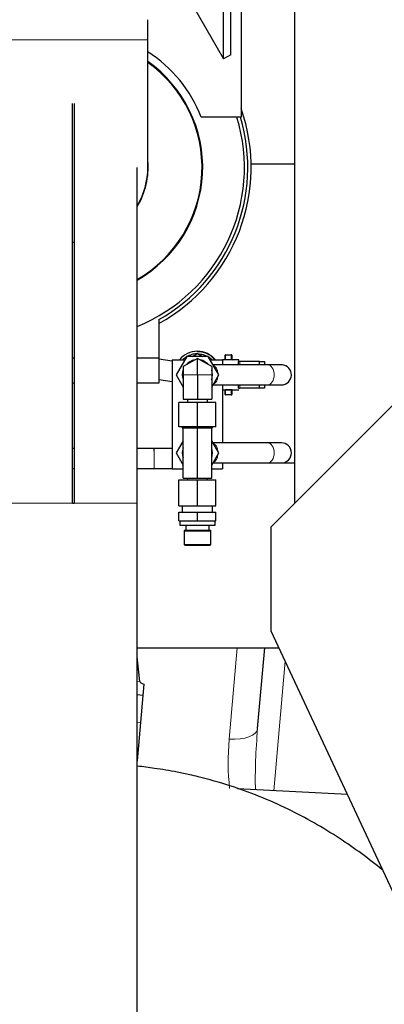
# Model space of a CAD drawing. Header units: inches. Extents: x 0 to 17820, y -10 to 12600.
# Tile 251 of 256: x 8566 to 8784, y 5329 to 5916. Entities that reach past the tile are written whole.
import ezdxf

# ---------------------------------------------------------------- set-up
doc = ezdxf.new("R2010")
doc.units = ezdxf.units.IN
doc.layers.add('1', color=7, linetype='Continuous', true_color=0xffffff)

msp = doc.modelspace()

# ---------------------------------------------------------------- linework, layer by layer
at = {"layer": '1', "color": 2, "linetype": 'Continuous', "lineweight": 25}
for p, q in [((8687.942, 5892.342), (8687.942, 6210.284)), ((8692.183, 5894.79), (8692.183, 6212.733)), ((8698.337, 5982.733), (8698.337, 5857.733)), ((8646.834, 5963.544), (8687.942, 5892.342)), ((8730.175, 5929.164), (8730.175, 5627.551)), ((8642.787, 5903.733), (8642.787, 5915.733)), ((8642.787, 5827.733), (8642.787, 5903.733)), ((8692.183, 5894.79), (8687.942, 5892.342)), ((8597.837, 5627.733), (8597.837, 5865.779)), ((8598.837, 5865.779), (8598.837, 5627.733)), ((8698.337, 5857.733), (8674.653, 5857.733)), ((8716.357, 5613.741), (8950.611, 5847.995)), ((8730.175, 5829.664), (8704.317, 5829.664)), ((8636.387, 5627.733), (8636.387, 5827.733)), ((8649.337, 5737.096), (8649.337, 5714.233)), ((8598.836, 5714.233), (8597.839, 5714.233)), ((8649.337, 5714.233), (8636.387, 5714.233)), ((8657.336, 5712.431), (8649.336, 5713.571)), ((8649.337, 5714.233), (8649.337, 5699.233)), ((8657.337, 5713.233), (8664.832, 5713.233)), ((8657.337, 5713.233), (8657.337, 5648.233)), ((8665.987, 5715.233), (8659.636, 5704.233)), ((8672.337, 5714.048), (8663.837, 5709.14)), ((8678.688, 5715.233), (8665.987, 5715.233)), ((8669.39, 5715.233), (8671.979, 5716.727)), ((8680.837, 5709.14), (8672.337, 5714.048)), ((8672.337, 5704.233), (8672.337, 5714.048)), ((8672.696, 5716.727), (8675.285, 5715.233)), ((8685.039, 5704.233), (8678.688, 5715.233)), ((8679.843, 5713.233), (8687.337, 5713.233)), ((8688.537, 5713.233), (8687.337, 5713.233)), ((8687.337, 5713.233), (8687.337, 5710.232)), ((8688.837, 5713.455), (8688.837, 5715.933)), ((8689.137, 5716.233), (8692.537, 5716.233)), ((8692.837, 5715.933), (8692.837, 5713.455)), ((8696.952, 5713.233), (8693.137, 5713.233)), ((8696.837, 5712.233), (8697.507, 5712.233)), ((8696.837, 5710.233), (8696.837, 5712.233)), ((8709.069, 5712.233), (8697.507, 5712.233)), ((8709.337, 5712.233), (8709.069, 5712.233)), ((8709.337, 5710.232), (8709.337, 5712.233)), ((8709.337, 5712.233), (8712.337, 5712.233)), ((8712.337, 5712.233), (8712.337, 5710.232)), ((8663.837, 5709.14), (8663.837, 5704.233)), ((8680.837, 5709.14), (8680.837, 5704.233)), ((8714.062, 5710.233), (8681.575, 5710.233)), ((8649.337, 5701.45), (8657.337, 5700.31)), ((8659.636, 5704.233), (8663.837, 5696.955)), ((8663.837, 5704.233), (8663.837, 5689.733)), ((8672.337, 5704.233), (8672.337, 5689.733)), ((8680.837, 5696.955), (8685.039, 5704.233)), ((8680.837, 5704.233), (8680.837, 5689.733)), ((8598.836, 5699.233), (8597.839, 5699.233)), ((8649.337, 5699.233), (8636.387, 5699.233)), ((8681.575, 5698.233), (8714.062, 5698.233)), ((8687.337, 5698.232), (8687.337, 5663.733)), ((8687.337, 5695.233), (8688.537, 5695.233)), ((8688.837, 5692.533), (8688.837, 5695.01)), ((8692.837, 5695.01), (8692.837, 5692.533)), ((8693.137, 5695.233), (8696.952, 5695.233)), ((8696.837, 5696.233), (8696.837, 5698.233)), ((8696.837, 5696.233), (8697.507, 5696.233)), ((8709.069, 5696.233), (8697.507, 5696.233)), ((8709.337, 5696.233), (8709.069, 5696.233)), ((8709.337, 5696.233), (8709.337, 5698.233)), ((8712.337, 5696.233), (8709.337, 5696.233)), ((8712.337, 5698.233), (8712.337, 5696.233)), ((8663.837, 5689.733), (8672.337, 5689.733)), ((8666.337, 5689.733), (8666.337, 5687.733)), ((8672.337, 5689.733), (8680.837, 5689.733)), ((8678.337, 5687.733), (8678.337, 5689.733)), ((8692.537, 5692.233), (8689.137, 5692.233)), ((8672.337, 5687.733), (8661.337, 5687.733)), ((8661.337, 5673.233), (8661.337, 5687.733)), ((8683.337, 5687.733), (8672.337, 5687.733)), ((8672.337, 5673.233), (8672.337, 5687.733)), ((8683.337, 5673.233), (8683.337, 5687.733)), ((8672.337, 5673.233), (8661.337, 5673.233)), ((8663.337, 5673.233), (8663.337, 5672.733)), ((8663.337, 5672.733), (8663.837, 5672.733)), ((8663.837, 5672.733), (8665.526, 5672.733)), ((8663.837, 5642.733), (8663.837, 5672.733)), ((8665.526, 5672.733), (8670.649, 5672.733)), ((8670.649, 5672.733), (8672.337, 5672.733)), ((8683.337, 5673.233), (8672.337, 5673.233)), ((8672.337, 5672.733), (8674.026, 5672.733)), ((8672.337, 5642.733), (8672.337, 5672.733)), ((8674.026, 5672.733), (8679.149, 5672.733)), ((8679.149, 5672.733), (8680.837, 5672.733)), ((8680.837, 5672.733), (8681.337, 5672.733)), ((8680.837, 5642.733), (8680.837, 5672.733)), ((8681.337, 5672.733), (8681.337, 5673.233)), ((8663.837, 5665.01), (8659.636, 5657.733)), ((8685.039, 5657.733), (8680.837, 5665.01)), ((8714.062, 5663.733), (8681.575, 5663.733)), ((8659.636, 5657.733), (8663.837, 5650.455)), ((8680.837, 5650.455), (8685.039, 5657.733)), ((8657.337, 5648.233), (8663.838, 5648.233)), ((8680.837, 5648.233), (8687.337, 5648.233)), ((8681.575, 5651.733), (8714.062, 5651.733)), ((8713.501, 5651.664), (8687.335, 5651.664)), ((8687.337, 5651.733), (8687.337, 5648.233)), ((8730.175, 5651.664), (8722.895, 5651.664)), ((8661.337, 5641.733), (8672.337, 5641.733)), ((8661.337, 5626.233), (8661.337, 5641.733)), ((8663.837, 5642.733), (8672.337, 5642.733)), ((8666.337, 5642.733), (8666.337, 5641.733)), ((8672.337, 5642.733), (8680.837, 5642.733)), ((8672.337, 5641.733), (8683.337, 5641.733)), ((8672.337, 5626.233), (8672.337, 5641.733)), ((8678.337, 5641.733), (8678.337, 5642.733)), ((8683.337, 5626.233), (8683.337, 5641.733)), ((8597.837, 5627.733), (8598.837, 5627.733)), ((8636.387, 5267.733), (8636.387, 5627.733)), ((8661.337, 5626.233), (8672.337, 5626.233)), ((8663.337, 5626.233), (8663.337, 5622.483)), ((8672.337, 5626.233), (8683.337, 5626.233)), ((8681.337, 5622.483), (8681.337, 5626.233)), ((8661.337, 5622.483), (8672.337, 5622.483)), ((8661.337, 5617.233), (8661.337, 5622.483)), ((8672.337, 5622.483), (8683.337, 5622.483)), ((8672.337, 5617.233), (8672.337, 5622.483)), ((8683.337, 5617.233), (8683.337, 5622.483)), ((8661.337, 5617.233), (8672.337, 5617.233)), ((8661.837, 5617.233), (8661.837, 5614.733)), ((8661.837, 5614.733), (8672.337, 5614.733)), ((8665.337, 5614.733), (8665.337, 5611.733)), ((8672.337, 5617.233), (8683.337, 5617.233)), ((8672.337, 5614.733), (8682.837, 5614.733)), ((8679.337, 5611.733), (8679.337, 5614.733)), ((8682.837, 5614.733), (8682.837, 5617.233)), ((8716.357, 5551.595), (8716.357, 5613.741)), ((8664.837, 5611.733), (8664.337, 5611.233)), ((8664.337, 5611.233), (8664.337, 5603.233)), ((8664.337, 5611.233), (8672.337, 5611.233)), ((8664.837, 5611.733), (8672.337, 5611.733)), ((8672.337, 5611.733), (8679.837, 5611.733)), ((8672.337, 5611.233), (8680.337, 5611.233)), ((8680.337, 5611.233), (8679.837, 5611.733)), ((8680.337, 5603.233), (8680.337, 5611.233)), ((8664.337, 5603.233), (8664.837, 5602.733)), ((8664.337, 5603.233), (8672.337, 5603.233)), ((8664.837, 5602.733), (8672.337, 5602.733)), ((8672.337, 5603.233), (8680.337, 5603.233)), ((8672.337, 5602.733), (8679.837, 5602.733)), ((8679.837, 5602.733), (8680.337, 5603.233)), ((8836.892, 5293.154), (8716.357, 5551.595)), ((8636.388, 5541.732), (8696.037, 5541.732)), ((8696.037, 5541.732), (8712.424, 5541.732)), ((8708.209, 5493.555), (8712.424, 5541.732)), ((8712.424, 5541.732), (8720.957, 5541.732)), ((8637.956, 5521.599), (8636.387, 5536.216)), ((8640.382, 5519.964), (8639.8, 5513.309)), ((8639.8, 5513.309), (8636.387, 5513.608)), ((8639.8, 5513.309), (8638.39, 5497.193)), ((8638.39, 5497.193), (8636.387, 5474.306)), ((8761.769, 5454.223), (8696.31, 5457.635))]:
    msp.add_line(p, q, dxfattribs=at)
at = {"layer": '1', "color": 110, "linetype": 'Continuous', "lineweight": 13}
for p, q in [((8642.787, 5903.733), (8553.887, 5903.733)), ((8688.537, 5713.233), (8688.537, 5713.157)), ((8688.837, 5715.933), (8689.137, 5715.933)), ((8689.137, 5716.233), (8689.137, 5715.933)), ((8689.137, 5715.933), (8689.137, 5713.357)), ((8692.537, 5715.933), (8689.137, 5715.933)), ((8689.137, 5713.357), (8692.537, 5713.357)), ((8689.137, 5713.062), (8689.137, 5713.357)), ((8692.537, 5713.062), (8689.137, 5713.062)), ((8692.537, 5715.933), (8692.537, 5716.233)), ((8692.537, 5715.933), (8692.837, 5715.933)), ((8692.537, 5713.357), (8692.537, 5715.933)), ((8692.537, 5713.357), (8692.537, 5713.062)), ((8693.137, 5713.233), (8693.137, 5713.157)), ((8697.507, 5710.232), (8697.507, 5712.233)), ((8709.069, 5710.232), (8709.069, 5712.233)), ((8672.337, 5704.233), (8663.837, 5704.233)), ((8680.837, 5704.233), (8672.337, 5704.233)), ((8688.537, 5695.233), (8688.537, 5695.308)), ((8689.137, 5695.108), (8689.137, 5695.403)), ((8689.137, 5695.403), (8692.537, 5695.403)), ((8689.137, 5695.108), (8689.137, 5692.533)), ((8692.537, 5695.108), (8689.137, 5695.108)), ((8692.537, 5695.403), (8692.537, 5695.108)), ((8692.537, 5692.533), (8692.537, 5695.108)), ((8693.137, 5695.233), (8693.137, 5695.308)), ((8697.507, 5696.233), (8697.507, 5698.233)), ((8709.069, 5696.233), (8709.069, 5698.233)), ((8689.137, 5692.533), (8688.837, 5692.533)), ((8689.137, 5692.533), (8692.537, 5692.533)), ((8689.137, 5692.233), (8689.137, 5692.533)), ((8692.537, 5692.233), (8692.537, 5692.533)), ((8692.837, 5692.533), (8692.537, 5692.533)), ((8560.287, 5627.733), (8597.837, 5627.733)), ((8598.837, 5627.733), (8636.387, 5627.733)), ((8691.274, 5487.295), (8696.037, 5541.732)), ((8724.685, 5533.737), (8717.929, 5456.508)), ((8637.956, 5521.599), (8636.387, 5521.736)), ((8638.39, 5497.193), (8636.387, 5497.368))]:
    msp.add_line(p, q, dxfattribs=at)
at = {"layer": '1', "color": 2, "linetype": 'Continuous', "lineweight": 25}
for centre, radius, start, end in [((8598.337, 5827.733), 82, 21.460128, 57.175827), ((8598.337, 5827.733), 77.133, 299.559521, 54.810683), ((8598.337, 5827.733), 77.134, 299.559519, 54.810685), ((8598.337, 5827.733), 76.75, 299.7225, 54.6075), ((8598.337, 5827.733), 106, 298.755, 19.366875), ((8598.337, 5827.733), 102, 291.898125, 17.1), ((8598.337, 5827.733), 104, 299.365864, 16.768273), ((8598.337, 5827.733), 44.634, 328.4845, 5.199527), ((8598.337, 5827.733), 44.45, 328.87125, 0), ((8598.337, 5827.733), 44.45, 269.353125, 270.64125), ((8672.337, 5704.233), 14, 40.010625, 139.989375), ((8672.337, 5704.233), 9, 100.811864, 139.188136), ((8672.337, 5704.233), 12.5, 88.357637, 91.642363), ((8672.337, 5704.233), 9, 40.811864, 79.188136), ((8688.537, 5713.533), 0.3, 270, 0), ((8689.137, 5715.933), 0.3, 90, 180), ((8692.537, 5715.933), 0.3, 0, 90), ((8693.137, 5713.533), 0.3, 180, 270), ((8672.337, 5704.233), 9, 160.811864, 199.188136), ((8672.337, 5704.233), 9, 340.811864, 19.188136), ((8722.337, 5704.233), 6, 270, 86.349375), ((8688.537, 5694.933), 0.3, 0, 90), ((8693.137, 5694.933), 0.3, 90, 180), ((8722.337, 5704.233), 6, 264.256875, 270), ((8689.137, 5692.533), 0.3, 180, 270), ((8692.537, 5692.533), 0.3, 270, 0), ((8672.337, 5657.733), 9, 160.811864, 199.188136), ((8672.337, 5657.733), 9, 340.811864, 19.188136), ((8722.337, 5657.733), 6, 270, 89.9775)]:
    msp.add_arc(centre, radius, start, end, dxfattribs=at)
at = {"layer": '1', "color": 110, "linetype": 'Continuous', "lineweight": 13}
msp.add_arc((8672.337, 5704.233), 13.7, 41.068125, 91.38375, dxfattribs=at)
for centre, major_axis, ratio, start_param, end_param in [((8688.537, 5713.455), (-0.3, 0), 0.9916404, 1.5707963, 3.1415927), ((8693.137, 5713.455), (-0.3, 0), 0.9916404, 0, 1.5707963), ((8680.613, 5704.233), (0, 6), 0.6689647, 4.8412925, 6.0075106), ((8714.062, 5704.233), (0, 6), 0.6689647, 3.1415927, 6.2831853), ((8680.613, 5704.233), (0, 6), 0.6689647, 3.4172674, 4.5834855), ((8688.537, 5695.01), (-0.3, 0), 0.9916404, 3.1415927, 4.712389), ((8693.137, 5695.01), (-0.3, 0), 0.9916404, 4.712389, 6.2831853), ((8680.613, 5657.733), (0, 6), 0.6689647, 4.8412925, 6.0075106), ((8714.062, 5657.733), (0, 6), 0.6689647, 3.1415927, 6.2831853), ((8680.613, 5657.733), (0, 6), 0.6689647, 3.4172674, 4.5834855), ((8691.274, 5495.037), (-16.935, 1.482), 0.4540206, 1.6104971, 3.1415927), ((8721.43, 5495.512), (6.788, 70.867), 0.1824278, 1.6158849, 2.161321), ((8721.43, 5487.771), (7.715, 69.45), 0.4288082, 1.6252309, 2.0627126)]:
    msp.add_ellipse(centre, major_axis=major_axis, ratio=ratio, start_param=start_param, end_param=end_param, dxfattribs=at)
at = {"layer": '1', "color": 2, "linetype": 'Continuous', "lineweight": 25}
msp.add_ellipse((9014.74, 5495.563), major_axis=(-376.785, 26.12), ratio=0.0353801, start_param=0.006297, end_param=0.1160434, dxfattribs=at)
for points, knots in [([(8671.977, 5716.727), (8671.462, 5716.713), (8670.947, 5716.666), (8669.929, 5716.509), (8669.424, 5716.399), (8668.432, 5716.118), (8667.945, 5715.947), (8666.996, 5715.546), (8666.534, 5715.316), (8665.641, 5714.8), (8665.211, 5714.515), (8664.417, 5713.915), (8664.05, 5713.603), (8663.703, 5713.271)], [0, 0, 0, 0, 0.1685843, 0.1685843, 0.3371686, 0.3371686, 0.5057529, 0.5057529, 0.6743373, 0.6743373, 0.8429216, 0.8429216, 1, 1, 1, 1]), ([(8672.698, 5716.727), (8673.213, 5716.713), (8673.727, 5716.666), (8674.746, 5716.509), (8675.251, 5716.399), (8676.242, 5716.118), (8676.729, 5715.947), (8677.679, 5715.546), (8678.141, 5715.316), (8679.034, 5714.8), (8679.464, 5714.515), (8680.286, 5713.893), (8680.678, 5713.557), (8681.091, 5713.156), (8681.134, 5713.114), (8681.176, 5713.072)], [0, 0, 0, 0, 0.1634922, 0.1634922, 0.3269844, 0.3269844, 0.4904766, 0.4904766, 0.6539688, 0.6539688, 0.817461, 0.817461, 0.9809532, 0.9809532, 1, 1, 1, 1]), ([(8696.837, 5713.233), (8696.837, 5713.233), (8696.837, 5713.233), (8696.837, 5713.205), (8696.837, 5713.076), (8696.837, 5712.86), (8696.837, 5712.65), (8696.837, 5712.511), (8696.837, 5712.474), (8696.837, 5712.436), (8696.837, 5712.397), (8696.837, 5712.357), (8696.837, 5712.317), (8696.837, 5712.275), (8696.837, 5712.247), (8696.837, 5712.233)], [0, 0, 0, 0, 0.0000239, 0.2072328, 0.4124572, 0.6177129, 0.8250145, 0.8470174, 0.8689787, 0.8909007, 0.9127855, 0.9346356, 0.9564531, 0.9782405, 1, 1, 1, 1]), ([(8722.941, 5710.202), (8722.893, 5710.207), (8722.438, 5710.215), (8720.689, 5710.225), (8717.856, 5710.231), (8715.434, 5710.232), (8714.078, 5710.233)], [0, 0, 0, 0, 0.2518222, 0.502785, 0.7520877, 1, 1, 1, 1]), ([(8714.045, 5698.233), (8715.328, 5698.233), (8717.574, 5698.234), (8720.106, 5698.24), (8721.468, 5698.249), (8721.747, 5698.257), (8721.745, 5698.261)], [0, 0, 0, 0, 0.261472, 0.5206082, 0.7779709, 1, 1, 1, 1]), ([(8714.045, 5698.233), (8715.328, 5698.233), (8717.573, 5698.234), (8720.106, 5698.24), (8721.058, 5698.247), (8721.359, 5698.25)], [0, 0, 0, 0, 0.3360908, 0.669179, 1, 1, 1, 1]), ([(8657.367, 5660.439), (8655.86, 5660.439), (8652.32, 5660.439), (8648.706, 5660.439), (8646.647, 5660.439)], [0, 0, 0, 0, 0.4449853, 1, 1, 1, 1]), ([(8722.337, 5663.733), (8722.339, 5663.733), (8721.985, 5663.733), (8720.397, 5663.733), (8717.714, 5663.733), (8715.381, 5663.733), (8714.062, 5663.733)], [0, 0, 0, 0, 0.250201, 0.4999946, 0.7497938, 1, 1, 1, 1]), ([(8646.647, 5648.439), (8648.706, 5648.439), (8652.32, 5648.439), (8655.859, 5648.439), (8657.367, 5648.439)], [0, 0, 0, 0, 0.5551448, 1, 1, 1, 1]), ([(8714.062, 5651.733), (8715.381, 5651.733), (8717.714, 5651.733), (8720.397, 5651.733), (8721.985, 5651.733), (8722.339, 5651.733), (8722.337, 5651.733)], [0, 0, 0, 0, 0.2502062, 0.5000054, 0.749799, 1, 1, 1, 1]), ([(8782.768, 5409.227), (8774.493, 5416.017), (8756.377, 5429.278), (8726.004, 5446.62), (8697.453, 5458.204), (8677.48, 5463.664), (8667.021, 5466.316), (8658.303, 5468.008), (8647.897, 5469.765), (8639.992, 5470.802), (8636.614, 5471.196)], [0, 0, 0, 0, 0.1993838, 0.417646, 0.6503264, 0.7712212, 0.8033593, 0.8513943, 0.9366557, 1, 1, 1, 1])]:
    msp.add_open_spline(points, degree=3, knots=knots, dxfattribs=at)
at = {"layer": '1', "color": 110, "linetype": 'Continuous', "lineweight": 13}
for points, knots in [([(8688.537, 5713.157), (8688.537, 5713.152), (8688.541, 5713.147), (8688.553, 5713.139), (8688.558, 5713.136), (8688.57, 5713.131), (8688.583, 5713.125), (8688.6, 5713.12), (8688.615, 5713.116), (8688.619, 5713.114), (8688.63, 5713.112), (8688.635, 5713.11), (8688.663, 5713.104), (8688.688, 5713.099), (8688.73, 5713.091), (8688.744, 5713.089), (8688.767, 5713.086), (8688.775, 5713.085), (8688.791, 5713.083), (8688.799, 5713.082), (8688.839, 5713.077), (8688.874, 5713.074), (8688.928, 5713.07), (8688.946, 5713.068), (8688.984, 5713.066), (8689.003, 5713.065), (8689.06, 5713.063), (8689.098, 5713.062), (8689.137, 5713.062)], [0, 0, 0, 0, 0.125, 0.125, 0.1875, 0.1875, 0.25, 0.3125, 0.3125, 0.34375, 0.34375, 0.375, 0.375, 0.5, 0.5, 0.5625, 0.5625, 0.59375, 0.59375, 0.625, 0.625, 0.75, 0.75, 0.8125, 0.8125, 0.875, 0.875, 1, 1, 1, 1]), ([(8688.837, 5713.455), (8688.837, 5713.45), (8688.839, 5713.444), (8688.845, 5713.436), (8688.847, 5713.433), (8688.853, 5713.428), (8688.856, 5713.425), (8688.867, 5713.417), (8688.876, 5713.411), (8688.898, 5713.4), (8688.91, 5713.395), (8688.93, 5713.388), (8688.937, 5713.386), (8688.952, 5713.381), (8688.96, 5713.379), (8688.985, 5713.373), (8689.002, 5713.369), (8689.029, 5713.365), (8689.039, 5713.363), (8689.058, 5713.361), (8689.068, 5713.36), (8689.097, 5713.358), (8689.117, 5713.357), (8689.137, 5713.357)], [0, 0, 0, 0, 0.125, 0.125, 0.1875, 0.1875, 0.25, 0.25, 0.375, 0.375, 0.5, 0.5, 0.5625, 0.5625, 0.625, 0.625, 0.75, 0.75, 0.8125, 0.8125, 0.875, 0.875, 1, 1, 1, 1]), ([(8692.537, 5713.357), (8692.558, 5713.357), (8692.578, 5713.358), (8692.617, 5713.361), (8692.637, 5713.363), (8692.664, 5713.368), (8692.673, 5713.369), (8692.69, 5713.373), (8692.699, 5713.375), (8692.723, 5713.381), (8692.738, 5713.385), (8692.765, 5713.395), (8692.778, 5713.401), (8692.799, 5713.411), (8692.808, 5713.417), (8692.819, 5713.425), (8692.822, 5713.428), (8692.828, 5713.434), (8692.83, 5713.436), (8692.835, 5713.444), (8692.837, 5713.45), (8692.837, 5713.455)], [0, 0, 0, 0, 0.125, 0.125, 0.25, 0.25, 0.3125, 0.3125, 0.375, 0.375, 0.5, 0.5, 0.625, 0.625, 0.75, 0.75, 0.8125, 0.8125, 0.875, 0.875, 1, 1, 1, 1]), ([(8692.537, 5713.062), (8692.577, 5713.062), (8692.615, 5713.063), (8692.673, 5713.065), (8692.692, 5713.066), (8692.729, 5713.068), (8692.766, 5713.071), (8692.801, 5713.074), (8692.835, 5713.077), (8692.852, 5713.079), (8692.901, 5713.085), (8692.932, 5713.089), (8692.973, 5713.096), (8692.987, 5713.099), (8693.012, 5713.104), (8693.024, 5713.106), (8693.057, 5713.114), (8693.075, 5713.12), (8693.098, 5713.128), (8693.105, 5713.131), (8693.117, 5713.136), (8693.122, 5713.139), (8693.133, 5713.147), (8693.137, 5713.152), (8693.137, 5713.157)], [0, 0, 0, 0, 0.125, 0.125, 0.1875, 0.1875, 0.25, 0.3125, 0.3125, 0.375, 0.375, 0.5, 0.5, 0.5625, 0.5625, 0.625, 0.625, 0.75, 0.75, 0.8125, 0.8125, 0.875, 0.875, 1, 1, 1, 1]), ([(8689.137, 5695.403), (8689.098, 5695.403), (8689.059, 5695.402), (8689.002, 5695.4), (8688.983, 5695.399), (8688.945, 5695.397), (8688.909, 5695.394), (8688.874, 5695.391), (8688.839, 5695.388), (8688.822, 5695.386), (8688.773, 5695.38), (8688.743, 5695.376), (8688.701, 5695.369), (8688.688, 5695.367), (8688.663, 5695.361), (8688.651, 5695.359), (8688.618, 5695.351), (8688.599, 5695.345), (8688.576, 5695.337), (8688.57, 5695.334), (8688.558, 5695.329), (8688.553, 5695.326), (8688.541, 5695.318), (8688.537, 5695.313), (8688.537, 5695.308)], [0, 0, 0, 0, 0.125, 0.125, 0.1875, 0.1875, 0.25, 0.3125, 0.3125, 0.375, 0.375, 0.5, 0.5, 0.5625, 0.5625, 0.625, 0.625, 0.75, 0.75, 0.8125, 0.8125, 0.875, 0.875, 1, 1, 1, 1]), ([(8689.137, 5695.108), (8689.117, 5695.108), (8689.097, 5695.108), (8689.057, 5695.104), (8689.038, 5695.102), (8689.011, 5695.098), (8689.002, 5695.096), (8688.985, 5695.092), (8688.976, 5695.09), (8688.952, 5695.084), (8688.937, 5695.08), (8688.91, 5695.07), (8688.897, 5695.065), (8688.876, 5695.054), (8688.867, 5695.048), (8688.856, 5695.04), (8688.853, 5695.037), (8688.847, 5695.032), (8688.845, 5695.029), (8688.839, 5695.021), (8688.837, 5695.015), (8688.837, 5695.01)], [0, 0, 0, 0, 0.125, 0.125, 0.25, 0.25, 0.3125, 0.3125, 0.375, 0.375, 0.5, 0.5, 0.625, 0.625, 0.75, 0.75, 0.8125, 0.8125, 0.875, 0.875, 1, 1, 1, 1]), ([(8693.137, 5695.308), (8693.137, 5695.313), (8693.133, 5695.318), (8693.122, 5695.326), (8693.117, 5695.329), (8693.105, 5695.335), (8693.091, 5695.34), (8693.074, 5695.345), (8693.06, 5695.35), (8693.055, 5695.351), (8693.045, 5695.354), (8693.04, 5695.355), (8693.012, 5695.362), (8692.987, 5695.367), (8692.945, 5695.374), (8692.931, 5695.376), (8692.908, 5695.379), (8692.9, 5695.38), (8692.884, 5695.382), (8692.876, 5695.383), (8692.835, 5695.388), (8692.801, 5695.392), (8692.747, 5695.396), (8692.728, 5695.397), (8692.691, 5695.399), (8692.672, 5695.4), (8692.615, 5695.402), (8692.577, 5695.403), (8692.537, 5695.403)], [0, 0, 0, 0, 0.125, 0.125, 0.1875, 0.1875, 0.25, 0.3125, 0.3125, 0.34375, 0.34375, 0.375, 0.375, 0.5, 0.5, 0.5625, 0.5625, 0.59375, 0.59375, 0.625, 0.625, 0.75, 0.75, 0.8125, 0.8125, 0.875, 0.875, 1, 1, 1, 1]), ([(8692.837, 5695.01), (8692.837, 5695.015), (8692.835, 5695.021), (8692.83, 5695.029), (8692.827, 5695.032), (8692.822, 5695.037), (8692.819, 5695.04), (8692.808, 5695.048), (8692.799, 5695.054), (8692.777, 5695.065), (8692.765, 5695.07), (8692.745, 5695.077), (8692.737, 5695.08), (8692.722, 5695.084), (8692.714, 5695.086), (8692.69, 5695.093), (8692.673, 5695.096), (8692.645, 5695.101), (8692.636, 5695.102), (8692.617, 5695.104), (8692.607, 5695.105), (8692.578, 5695.108), (8692.558, 5695.108), (8692.537, 5695.108)], [0, 0, 0, 0, 0.125, 0.125, 0.1875, 0.1875, 0.25, 0.25, 0.375, 0.375, 0.5, 0.5, 0.5625, 0.5625, 0.625, 0.625, 0.75, 0.75, 0.8125, 0.8125, 0.875, 0.875, 1, 1, 1, 1])]:
    msp.add_open_spline(points, degree=3, knots=knots, dxfattribs=at)
at = {"layer": '1', "color": 2, "linetype": 'Continuous', "lineweight": 25}
for points in [[(8598.836, 5660.439), (8598.503, 5660.439), (8598.169, 5660.439), (8597.836, 5660.439)], [(8646.647, 5660.439), (8643.226, 5660.439), (8639.805, 5660.439), (8636.385, 5660.439)], [(8597.835, 5648.439), (8598.168, 5648.439), (8598.502, 5648.439), (8598.835, 5648.439)], [(8636.386, 5648.439), (8639.806, 5648.439), (8643.227, 5648.439), (8646.647, 5648.439)]]:
    msp.add_open_spline(points, degree=3, dxfattribs=at)
msp.add_rational_spline([(8646.641, 5658.682), (8646.642, 5659.56), (8646.644, 5660.186), (8646.645, 5660.439), (8646.647, 5660.439)], [0.994808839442, 0.994808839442, 1.00207646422, 1.01661171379, 1.01661171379], degree=4, dxfattribs=at)
at = {"layer": '1', "color": 110, "linetype": 'Continuous', "lineweight": 13}
msp.add_rational_spline([(8646.647, 5648.439), (8646.644, 5648.439), (8646.64, 5649.5), (8646.638, 5652.318), (8646.638, 5655.5), (8646.639, 5656.696), (8646.64, 5657.803), (8646.641, 5658.682)], [1.01661171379, 1.01661171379, 0.958470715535, 1.01661171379, 1.01661171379, 1.00207646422, 0.994808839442, 0.994808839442], degree=4, knots=[0, 0, 0, 0, 0, 0.6666667, 0.6666667, 0.6666667, 1, 1, 1, 1, 1], dxfattribs=at)

doc.saveas('drawing.dxf')
